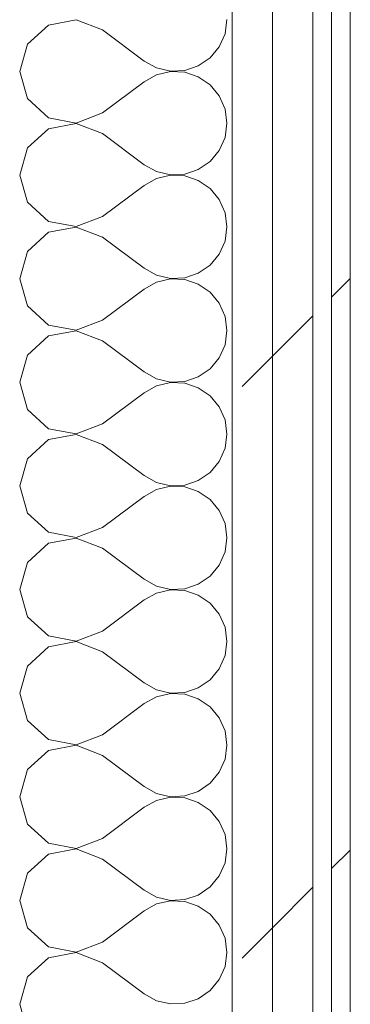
# Model space of a CAD drawing. Header units: millimetres. Extents: x -40968 to 11883, y -17757 to 4746.
# Tile 121 of 227: x -12389 to -12283, y -750 to -433. Entities that reach past the tile are written whole.
import ezdxf

# ---------------------------------------------------------------- set-up
doc = ezdxf.new("R2010")
doc.units = ezdxf.units.MM
doc.header["$MEASUREMENT"] = 0
doc.linetypes.add('Wipeout_Contour', pattern=[1000, 0, -1000])
doc.layers.add('Nuevo_08_E_Envans secs', color=7, linetype='Continuous')
doc.layers.add('Nuevo_08_E_Envans secs_Pluma_Nº__1', color=7, linetype='Continuous', lineweight=5)
for name, color, linetype, lineweight, true_color in [('Nuevo_08_E_Envans secs_Pluma_Nº__102', 7, 'Continuous', 5, 0xcccccc), ('Nuevo_08_E_Envans secs_Pluma_Nº__171', 171, 'Continuous', 13, 0xaaaaff), ('Nuevo_08_E_Envans secs_Pluma_Nº__177', 7, 'Continuous', 15, 0xf7e046)]:
    doc.layers.add(name, color=color, linetype=linetype, lineweight=lineweight, true_color=true_color)
pattern_1 = [(45, (0, 0), (-183.848, 183.848), [195, -65]), (45, (7e-14, 183.85), (-183.848, 183.848), [195, -65])]

# ---------------------------------------------------------------- blocks, each defined once
blk = doc.blocks.new('*X268')
at = {"layer": 'Nuevo_08_E_Envans secs_Pluma_Nº__102', "color": 254, "linetype": 'Continuous', "lineweight": 5, "true_color": 0xcccccc}
for p, q in [((-12371.01, -433.4), (-12379.96, -435.09)), ((-12362.5, -436.67), (-12371.01, -433.4)), ((-12323.14, -437.89), (-12322.5, -433.33)), ((-12379.96, -435.09), (-12386.68, -441.24)), ((-12362.5, -436.67), (-12349.17, -446.67)), ((-12324.99, -442.1), (-12323.14, -437.89)), ((-12386.68, -441.24), (-12389.17, -450)), ((-12327.93, -445.64), (-12324.99, -442.1)), ((-12331.72, -448.24), (-12327.93, -445.64)), ((-12349.17, -446.67), (-12345.14, -448.89)), ((-12345.14, -448.89), (-12340.67, -449.93)), ((-12336.07, -449.71), (-12331.72, -448.24)), ((-12389.17, -450), (-12386.68, -458.76)), ((-12345.14, -451.11), (-12349.17, -453.33)), ((-12340.67, -450.07), (-12345.14, -451.11)), ((-12340.67, -449.93), (-12336.07, -449.71)), ((-12336.07, -450.29), (-12340.67, -450.07)), ((-12331.72, -451.76), (-12336.07, -450.29)), ((-12327.93, -454.36), (-12331.72, -451.76)), ((-12362.5, -463.33), (-12349.17, -453.33)), ((-12324.99, -457.9), (-12327.93, -454.36)), ((-12386.68, -458.76), (-12379.96, -464.91)), ((-12323.14, -462.11), (-12324.99, -457.9)), ((-12322.5, -466.67), (-12323.14, -462.11)), ((-12379.96, -464.91), (-12371.01, -466.6)), ((-12371.01, -466.6), (-12362.5, -463.33)), ((-12379.96, -468.43), (-12386.68, -474.57)), ((-12371.01, -466.73), (-12379.96, -468.43)), ((-12362.5, -470), (-12371.01, -466.73)), ((-12323.14, -471.22), (-12322.5, -466.67)), ((-12362.5, -470), (-12349.17, -480)), ((-12324.99, -475.43), (-12323.14, -471.22)), ((-12386.68, -474.57), (-12389.17, -483.33)), ((-12327.93, -478.97), (-12324.99, -475.43)), ((-12349.17, -480), (-12345.14, -482.23)), ((-12331.72, -481.57), (-12327.93, -478.97)), ((-12389.17, -483.33), (-12386.68, -492.1)), ((-12345.14, -484.44), (-12349.17, -486.67)), ((-12345.14, -482.23), (-12340.67, -483.27)), ((-12340.67, -483.4), (-12345.14, -484.44)), ((-12340.67, -483.27), (-12336.07, -483.04)), ((-12336.07, -483.62), (-12340.67, -483.4)), ((-12336.07, -483.04), (-12331.72, -481.57)), ((-12331.72, -485.09), (-12336.07, -483.62)), ((-12362.5, -496.67), (-12349.17, -486.67)), ((-12327.93, -487.7), (-12331.72, -485.09)), ((-12324.99, -491.24), (-12327.93, -487.7)), ((-12386.68, -492.1), (-12379.96, -498.24)), ((-12323.14, -495.45), (-12324.99, -491.24)), ((-12371.01, -499.93), (-12362.5, -496.67)), ((-12322.5, -500), (-12323.14, -495.45)), ((-12379.96, -498.24), (-12371.01, -499.93)), ((-12371.01, -500.07), (-12379.96, -501.76)), ((-12362.5, -503.33), (-12371.01, -500.07)), ((-12323.14, -504.55), (-12322.5, -500)), ((-12379.96, -501.76), (-12386.68, -507.9)), ((-12362.5, -503.33), (-12349.17, -513.33)), ((-12324.99, -508.76), (-12323.14, -504.55)), ((-12386.68, -507.9), (-12389.17, -516.67)), ((-12327.93, -512.3), (-12324.99, -508.76)), ((-12331.72, -514.91), (-12327.93, -512.3)), ((-12349.17, -513.33), (-12345.14, -515.56)), ((-12345.14, -515.56), (-12340.67, -516.6)), ((-12336.07, -516.38), (-12331.72, -514.91)), ((-12389.17, -516.67), (-12386.68, -525.43)), ((-12345.14, -517.77), (-12349.17, -520)), ((-12340.67, -516.73), (-12345.14, -517.77)), ((-12340.67, -516.6), (-12336.07, -516.38)), ((-12336.07, -516.96), (-12340.67, -516.73)), ((-12331.72, -518.43), (-12336.07, -516.96)), ((-12327.93, -521.03), (-12331.72, -518.43)), ((-12362.5, -530), (-12349.17, -520)), ((-12324.99, -524.57), (-12327.93, -521.03)), ((-12386.68, -525.43), (-12379.96, -531.57)), ((-12323.14, -528.78), (-12324.99, -524.57)), ((-12322.5, -533.33), (-12323.14, -528.78)), ((-12379.96, -531.57), (-12371.01, -533.27)), ((-12371.01, -533.27), (-12362.5, -530)), ((-12379.96, -535.09), (-12386.68, -541.24)), ((-12371.01, -533.4), (-12379.96, -535.09)), ((-12362.5, -536.67), (-12371.01, -533.4)), ((-12323.14, -537.89), (-12322.5, -533.33)), ((-12362.5, -536.67), (-12349.17, -546.67)), ((-12324.99, -542.1), (-12323.14, -537.89)), ((-12386.68, -541.24), (-12389.17, -550)), ((-12327.93, -545.64), (-12324.99, -542.1)), ((-12349.17, -546.67), (-12345.14, -548.89)), ((-12331.72, -548.24), (-12327.93, -545.64)), ((-12389.17, -550), (-12386.68, -558.76)), ((-12345.14, -548.89), (-12340.67, -549.93)), ((-12340.67, -550.07), (-12345.14, -551.11)), ((-12340.67, -549.93), (-12336.07, -549.71)), ((-12336.07, -550.29), (-12340.67, -550.07)), ((-12336.07, -549.71), (-12331.72, -548.24)), ((-12331.72, -551.76), (-12336.07, -550.29)), ((-12362.5, -563.33), (-12349.17, -553.33)), ((-12345.14, -551.11), (-12349.17, -553.33)), ((-12327.93, -554.36), (-12331.72, -551.76)), ((-12324.99, -557.9), (-12327.93, -554.36)), ((-12386.68, -558.76), (-12379.96, -564.91)), ((-12323.14, -562.11), (-12324.99, -557.9)), ((-12371.01, -566.6), (-12362.5, -563.33)), ((-12322.5, -566.67), (-12323.14, -562.11)), ((-12379.96, -564.91), (-12371.01, -566.6)), ((-12371.01, -566.73), (-12379.96, -568.43)), ((-12362.5, -570), (-12371.01, -566.73)), ((-12323.14, -571.22), (-12322.5, -566.67)), ((-12379.96, -568.43), (-12386.68, -574.57)), ((-12362.5, -570), (-12349.17, -580)), ((-12324.99, -575.43), (-12323.14, -571.22)), ((-12386.68, -574.57), (-12389.17, -583.33)), ((-12327.93, -578.97), (-12324.99, -575.43)), ((-12331.72, -581.57), (-12327.93, -578.97)), ((-12349.17, -580), (-12345.14, -582.23)), ((-12345.14, -582.23), (-12340.67, -583.27)), ((-12336.07, -583.04), (-12331.72, -581.57)), ((-12389.17, -583.33), (-12386.68, -592.1)), ((-12345.14, -584.44), (-12349.17, -586.67)), ((-12340.67, -583.4), (-12345.14, -584.44)), ((-12340.67, -583.27), (-12336.07, -583.04)), ((-12336.07, -583.62), (-12340.67, -583.4)), ((-12331.72, -585.09), (-12336.07, -583.62)), ((-12327.93, -587.7), (-12331.72, -585.09)), ((-12362.5, -596.67), (-12349.17, -586.67)), ((-12324.99, -591.24), (-12327.93, -587.7)), ((-12386.68, -592.1), (-12379.96, -598.24)), ((-12323.14, -595.45), (-12324.99, -591.24)), ((-12379.96, -598.24), (-12371.01, -599.93)), ((-12371.01, -599.93), (-12362.5, -596.67)), ((-12322.5, -600), (-12323.14, -595.45)), ((-12371.01, -600.07), (-12379.96, -601.76)), ((-12362.5, -603.33), (-12371.01, -600.07)), ((-12323.14, -604.55), (-12322.5, -600)), ((-12379.96, -601.76), (-12386.68, -607.9)), ((-12362.5, -603.33), (-12349.17, -613.33)), ((-12324.99, -608.76), (-12323.14, -604.55)), ((-12386.68, -607.9), (-12389.17, -616.67)), ((-12327.93, -612.3), (-12324.99, -608.76)), ((-12349.17, -613.33), (-12345.14, -615.56)), ((-12331.72, -614.91), (-12327.93, -612.3)), ((-12389.17, -616.67), (-12386.68, -625.43)), ((-12345.14, -615.56), (-12340.67, -616.6)), ((-12340.67, -616.73), (-12345.14, -617.77)), ((-12340.67, -616.6), (-12336.07, -616.38)), ((-12336.07, -616.96), (-12340.67, -616.73)), ((-12336.07, -616.38), (-12331.72, -614.91)), ((-12331.72, -618.43), (-12336.07, -616.96)), ((-12362.5, -630), (-12349.17, -620)), ((-12345.14, -617.77), (-12349.17, -620)), ((-12327.93, -621.03), (-12331.72, -618.43)), ((-12324.99, -624.57), (-12327.93, -621.03)), ((-12386.68, -625.43), (-12379.96, -631.57)), ((-12323.14, -628.78), (-12324.99, -624.57)), ((-12371.01, -633.27), (-12362.5, -630)), ((-12322.5, -633.33), (-12323.14, -628.78)), ((-12379.96, -631.57), (-12371.01, -633.27)), ((-12379.96, -635.09), (-12386.68, -641.24)), ((-12371.01, -633.4), (-12379.96, -635.09)), ((-12362.5, -636.67), (-12371.01, -633.4)), ((-12323.14, -637.89), (-12322.5, -633.33)), ((-12362.5, -636.67), (-12349.17, -646.67)), ((-12324.99, -642.1), (-12323.14, -637.89)), ((-12386.68, -641.24), (-12389.17, -650)), ((-12327.93, -645.64), (-12324.99, -642.1)), ((-12331.72, -648.24), (-12327.93, -645.64)), ((-12349.17, -646.67), (-12345.14, -648.89)), ((-12345.14, -648.89), (-12340.67, -649.93)), ((-12336.07, -649.71), (-12331.72, -648.24)), ((-12389.17, -650), (-12386.68, -658.76)), ((-12345.14, -651.11), (-12349.17, -653.33)), ((-12340.67, -650.07), (-12345.14, -651.11)), ((-12340.67, -649.93), (-12336.07, -649.71)), ((-12336.07, -650.29), (-12340.67, -650.07)), ((-12331.72, -651.76), (-12336.07, -650.29)), ((-12327.93, -654.36), (-12331.72, -651.76)), ((-12362.5, -663.33), (-12349.17, -653.33)), ((-12324.99, -657.9), (-12327.93, -654.36)), ((-12323.14, -662.11), (-12324.99, -657.9)), ((-12386.68, -658.76), (-12379.96, -664.91)), ((-12379.96, -664.91), (-12371.01, -666.6)), ((-12371.01, -666.6), (-12362.5, -663.33)), ((-12322.5, -666.67), (-12323.14, -662.11)), ((-12371.01, -666.73), (-12379.96, -668.43)), ((-12362.5, -670), (-12371.01, -666.73)), ((-12323.14, -671.22), (-12322.5, -666.67)), ((-12379.96, -668.43), (-12386.68, -674.57)), ((-12362.5, -670), (-12349.17, -680)), ((-12324.99, -675.43), (-12323.14, -671.22)), ((-12386.68, -674.57), (-12389.17, -683.33)), ((-12327.93, -678.97), (-12324.99, -675.43)), ((-12349.17, -680), (-12345.14, -682.23)), ((-12331.72, -681.57), (-12327.93, -678.97)), ((-12389.17, -683.33), (-12386.68, -692.1)), ((-12345.14, -682.23), (-12340.67, -683.27)), ((-12340.67, -683.4), (-12345.14, -684.44)), ((-12340.67, -683.27), (-12336.07, -683.04)), ((-12336.07, -683.62), (-12340.67, -683.4)), ((-12336.07, -683.04), (-12331.72, -681.57)), ((-12331.72, -685.09), (-12336.07, -683.62)), ((-12362.5, -696.67), (-12349.17, -686.67)), ((-12345.14, -684.44), (-12349.17, -686.67)), ((-12327.93, -687.7), (-12331.72, -685.09)), ((-12324.99, -691.24), (-12327.93, -687.7)), ((-12386.68, -692.1), (-12379.96, -698.24)), ((-12323.14, -695.45), (-12324.99, -691.24)), ((-12322.5, -700), (-12323.14, -695.45)), ((-12379.96, -698.24), (-12371.01, -699.93)), ((-12371.01, -699.93), (-12362.5, -696.67)), ((-12379.96, -701.76), (-12386.68, -707.9)), ((-12371.01, -700.07), (-12379.96, -701.76)), ((-12362.5, -703.33), (-12371.01, -700.07)), ((-12323.14, -704.55), (-12322.5, -700)), ((-12362.5, -703.33), (-12349.17, -713.33)), ((-12324.99, -708.76), (-12323.14, -704.55)), ((-12386.68, -707.9), (-12389.17, -716.67)), ((-12327.93, -712.3), (-12324.99, -708.76)), ((-12331.72, -714.91), (-12327.93, -712.3)), ((-12349.17, -713.33), (-12345.14, -715.56)), ((-12345.14, -715.56), (-12340.67, -716.6)), ((-12336.07, -716.38), (-12331.72, -714.91)), ((-12389.17, -716.67), (-12386.68, -725.43)), ((-12345.14, -717.77), (-12349.17, -720)), ((-12340.67, -716.73), (-12345.14, -717.77)), ((-12340.67, -716.6), (-12336.07, -716.38)), ((-12336.07, -716.96), (-12340.67, -716.73)), ((-12331.72, -718.43), (-12336.07, -716.96)), ((-12327.93, -721.03), (-12331.72, -718.43)), ((-12362.5, -730), (-12349.17, -720)), ((-12324.99, -724.57), (-12327.93, -721.03)), ((-12323.14, -728.78), (-12324.99, -724.57)), ((-12386.68, -725.43), (-12379.96, -731.57)), ((-12371.01, -733.27), (-12362.5, -730)), ((-12322.5, -733.33), (-12323.14, -728.78)), ((-12379.96, -731.57), (-12371.01, -733.27)), ((-12371.01, -733.4), (-12379.96, -735.09)), ((-12362.5, -736.67), (-12371.01, -733.4)), ((-12323.14, -737.89), (-12322.5, -733.33)), ((-12379.96, -735.09), (-12386.68, -741.24)), ((-12362.5, -736.67), (-12349.17, -746.67)), ((-12324.99, -742.1), (-12323.14, -737.89)), ((-12386.68, -741.24), (-12389.17, -750)), ((-12327.93, -745.64), (-12324.99, -742.1)), ((-12349.17, -746.67), (-12345.14, -748.89)), ((-12331.72, -748.24), (-12327.93, -745.64)), ((-12389.17, -750), (-12386.68, -758.76)), ((-12345.14, -748.89), (-12340.67, -749.93)), ((-12340.67, -749.93), (-12336.07, -749.71)), ((-12336.07, -749.71), (-12331.72, -748.24))]:
    blk.add_line(p, q, dxfattribs=at)
blk = doc.blocks.new('Muro_99_1', base_point=(-12428.84, -1061.81))
at = {"layer": 'Nuevo_08_E_Envans secs', "color": 7, "lineweight": 20}
blk.add_blockref('*X268', (0, 0), dxfattribs=at)
at = {"color": 254, "linetype": 'Wipeout_Contour', "lineweight": 0, "ltscale": 49671.791394}
blk.add_wipeout([(-12320.84, 2034.55), (-12320.84, -996.81), (-12307.84, -996.81), (-12307.84, 2034.55)], dxfattribs=at).dxf.layer = 'Nuevo_08_E_Envans secs'
at = {"color": 254, "linetype": 'Wipeout_Contour', "lineweight": 0, "ltscale": 49558.741716}
blk.add_wipeout([(-12288.84, 2034.55), (-12288.84, -996.81), (-12282.84, -996.81), (-12282.84, 2034.55)], dxfattribs=at).dxf.layer = 'Nuevo_08_E_Envans secs'
at = {"layer": 'Nuevo_08_E_Envans secs_Pluma_Nº__171', "linetype": 'Continuous', "lineweight": 13, "true_color": 0xaaaaff}
h = blk.add_hatch(dxfattribs=at)
h.set_pattern_fill('Panellat_HPL_0001', color=161, style=0, pattern_type=2)
h.set_pattern_definition(pattern_1)
h.paths.add_polyline_path([(-12288.84, 2034.55), (-12288.84, -996.81), (-12282.84, -996.81), (-12282.84, 2034.55)])
at = {"layer": 'Nuevo_08_E_Envans secs_Pluma_Nº__177', "linetype": 'Continuous', "lineweight": 15, "true_color": 0xf7e046}
h = blk.add_hatch(dxfattribs=at)
h.set_pattern_fill('Panellat_HPL_0001', color=53, style=0, pattern_type=2)
h.set_pattern_definition(pattern_1)
h.paths.add_polyline_path([(-12320.84, 2034.55), (-12320.84, -996.81), (-12307.84, -996.81), (-12307.84, 2034.55)])
at = {"layer": 'Nuevo_08_E_Envans secs_Pluma_Nº__1', "color": 7, "linetype": 'Continuous', "lineweight": 5}
for p, q in [((-12320.84, 2034.55), (-12320.84, -996.81)), ((-12288.84, 2034.55), (-12288.84, -996.81))]:
    blk.add_line(p, q, dxfattribs=at)
at = {"layer": 'Nuevo_08_E_Envans secs_Pluma_Nº__1', "color": 7, "linetype": 'Continuous', "lineweight": 5, "flags": 128}
blk.add_lwpolyline([(-12282.84, -996.81), (-12282.84, 2034.55)], dxfattribs=at)
at = {"color": 254, "linetype": 'Wipeout_Contour', "lineweight": 0, "ltscale": 49620.224388}
blk.add_wipeout([(-12307.84, 2034.55), (-12307.84, -996.81), (-12294.84, -996.81), (-12294.84, 2034.55)], dxfattribs=at).dxf.layer = 'Nuevo_08_E_Envans secs'
at = {"layer": 'Nuevo_08_E_Envans secs_Pluma_Nº__177', "linetype": 'Continuous', "lineweight": 15, "true_color": 0xf7e046}
h = blk.add_hatch(dxfattribs=at)
h.set_pattern_fill('Panellat_HPL_0001', color=53, style=0, pattern_type=2)
h.set_pattern_definition(pattern_1)
h.paths.add_polyline_path([(-12307.84, 2034.55), (-12307.84, -996.81), (-12294.84, -996.81), (-12294.84, 2034.55)])
at = {"layer": 'Nuevo_08_E_Envans secs_Pluma_Nº__1', "color": 7, "linetype": 'Continuous', "lineweight": 5}
for p, q in [((-12307.84, 2034.55), (-12307.84, -996.81)), ((-12294.84, 2034.55), (-12294.84, -996.81))]:
    blk.add_line(p, q, dxfattribs=at)

msp = doc.modelspace()

# ---------------------------------------------------------------- block references
at = {"layer": 'Nuevo_08_E_Envans secs', "color": 7, "lineweight": 20}
msp.add_blockref('Muro_99_1', (-12428.835, -1061.805), dxfattribs=at)

doc.saveas('drawing.dxf')
